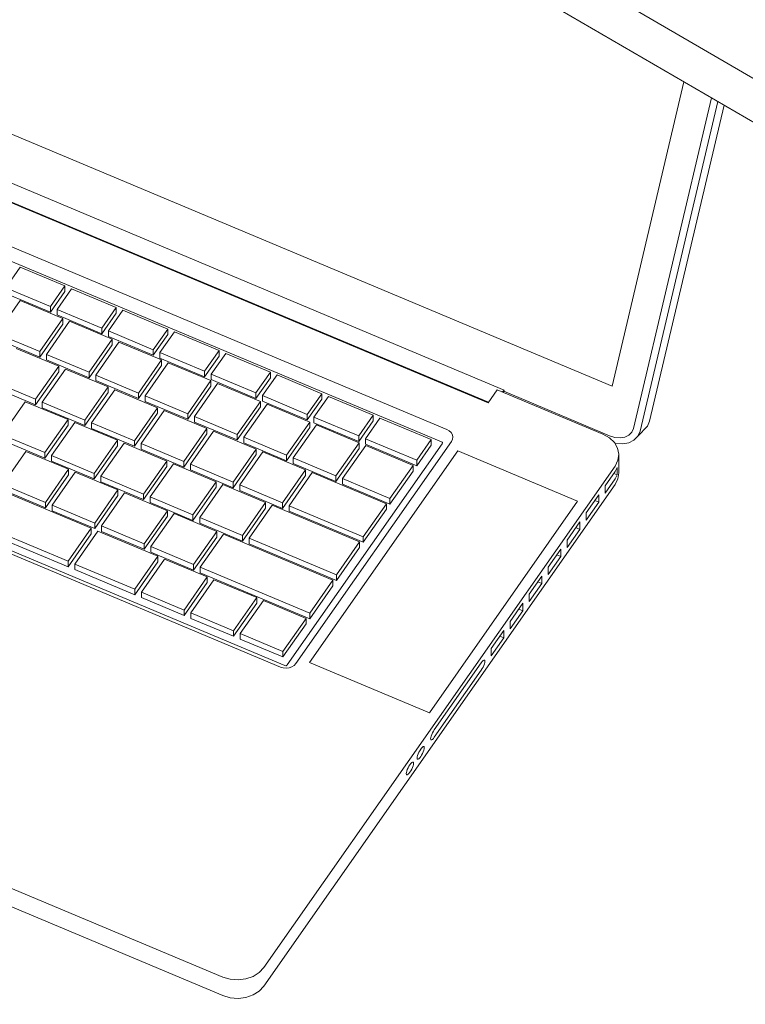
# Model space of a CAD drawing. Header units: millimetres. Extents: x -21126 to 28102, y -1237 to 9397.
# Tile 217 of 226: x 19301 to 19559, y 2626 to 2976. Entities that reach past the tile are written whole.
import ezdxf

# ---------------------------------------------------------------- set-up
doc = ezdxf.new("R2010")
doc.units = ezdxf.units.MM
doc.header["$MEASUREMENT"] = 0
doc.linetypes.add('Wipeout_Contour', pattern=[1000, 0, -1000])
doc.layers.add('Nuevo_08_E_Envans secs', color=7, linetype='Continuous')
doc.layers.add('Nuevo_09_EI_Mobiliari general', color=7, linetype='Continuous')
doc.layers.add('Nuevo_09_EI_Mobiliari general_Pluma_Nº__1', color=7, linetype='Continuous', lineweight=5)

# ---------------------------------------------------------------- blocks, each defined once
blk = doc.blocks.new('Elem Sección_162_2', base_point=(6815.65, 8903.01))
at = {"layer": 'Nuevo_09_EI_Mobiliari general_Pluma_Nº__1', "color": 7, "linetype": 'Continuous', "lineweight": 5}
for p, q in [((19169.65, 2988.83), (19511.35, 2845.41)), ((19473.02, 2844.1), (19200.52, 2958.48)), ((19194.81, 2953.97), (19467.32, 2839.59)), ((19467.44, 2839.76), (19195.99, 2953.7)), ((19511.35, 2845.41), (19536.87, 2953.6)), ((19518.89, 2830.48), (19546.6, 2947.94)), ((19521.26, 2829.48), (19548.89, 2946.6)), ((19551.12, 2945.3), (19524.64, 2833.05)), ((19452.68, 2830.07), (19192.5, 2939.27)), ((19450.73, 2825.71), (19190.97, 2934.73)), ((19295.99, 2880.4), (19301.13, 2887.74)), ((19301.13, 2887.74), (19317, 2881.07)), ((19311.87, 2873.73), (19295.99, 2880.4)), ((19317, 2881.07), (19311.87, 2873.73)), ((19317, 2879.1), (19311.87, 2871.76)), ((19314.23, 2872.74), (19319.37, 2880.08)), ((19317, 2879.1), (19317, 2881.07)), ((19319.37, 2880.08), (19335.25, 2873.42)), ((19292.88, 2864.13), (19301.1, 2875.88)), ((19311.87, 2871.76), (19295.99, 2878.43)), ((19301.1, 2875.88), (19316.27, 2869.51)), ((19311.87, 2871.76), (19311.87, 2873.73)), ((19330.11, 2866.07), (19314.23, 2872.74)), ((19314.23, 2870.77), (19314.23, 2872.74)), ((19335.25, 2873.42), (19330.11, 2866.07)), ((19332.48, 2865.08), (19337.62, 2872.42)), ((19335.25, 2871.44), (19335.25, 2873.42)), ((19337.62, 2872.42), (19353.5, 2865.76)), ((19316.27, 2869.51), (19308.04, 2857.76)), ((19310.41, 2856.77), (19318.64, 2868.52)), ((19330.11, 2864.1), (19314.23, 2870.77)), ((19316.27, 2867.54), (19316.27, 2869.51)), ((19318.64, 2868.52), (19333.8, 2862.15)), ((19335.25, 2871.44), (19330.11, 2864.1)), ((19316.27, 2867.54), (19308.04, 2855.79)), ((19330.11, 2864.1), (19330.11, 2866.07)), ((19348.36, 2858.42), (19332.48, 2865.08)), ((19332.48, 2863.11), (19332.48, 2865.08)), ((19353.5, 2865.76), (19348.36, 2858.42)), ((19353.5, 2863.79), (19353.5, 2865.76)), ((19308.04, 2857.76), (19292.88, 2864.13)), ((19308.04, 2855.79), (19292.88, 2862.16)), ((19333.8, 2862.15), (19325.58, 2850.4)), ((19348.36, 2856.45), (19332.48, 2863.11)), ((19333.8, 2860.18), (19333.8, 2862.15)), ((19353.5, 2863.79), (19348.36, 2856.45)), ((19350.73, 2857.42), (19355.87, 2864.76)), ((19355.87, 2864.76), (19371.74, 2858.1)), ((19299.65, 2858.91), (19314.82, 2852.55)), ((19333.8, 2860.18), (19325.58, 2848.43)), ((19327.95, 2849.41), (19336.17, 2861.16)), ((19336.17, 2861.16), (19351.34, 2854.79)), ((19348.36, 2856.45), (19348.36, 2858.42)), ((19371.74, 2858.1), (19366.6, 2850.76)), ((19371.74, 2856.13), (19371.74, 2858.1)), ((19133.4, 2854.84), (19393.58, 2745.64)), ((19135.34, 2855.26), (19395.1, 2746.23)), ((19308.04, 2855.79), (19308.04, 2857.76)), ((19325.58, 2850.4), (19310.41, 2856.77)), ((19310.41, 2854.8), (19310.41, 2856.77)), ((19325.58, 2848.43), (19310.41, 2854.8)), ((19351.34, 2854.79), (19343.11, 2843.04)), ((19366.6, 2850.76), (19350.73, 2857.42)), ((19350.73, 2855.45), (19350.73, 2857.42)), ((19366.6, 2848.79), (19350.73, 2855.45)), ((19351.34, 2852.82), (19351.34, 2854.79)), ((19371.74, 2856.13), (19366.6, 2848.79)), ((19368.97, 2849.76), (19374.11, 2857.11)), ((19374.11, 2857.11), (19389.99, 2850.44)), ((19314.82, 2852.55), (19306.59, 2840.8)), ((19308.96, 2839.81), (19317.19, 2851.55)), ((19314.82, 2850.58), (19314.82, 2852.55)), ((19317.19, 2851.55), (19332.35, 2845.19)), ((19351.34, 2852.82), (19343.11, 2841.07)), ((19345.48, 2842.05), (19353.71, 2853.8)), ((19353.71, 2853.8), (19368.87, 2847.43)), ((19314.82, 2850.58), (19306.59, 2838.83)), ((19325.58, 2848.43), (19325.58, 2850.4)), ((19343.11, 2843.04), (19327.95, 2849.41)), ((19327.95, 2847.44), (19327.95, 2849.41)), ((19366.6, 2848.79), (19366.6, 2850.76)), ((19384.85, 2843.1), (19368.97, 2849.76)), ((19368.97, 2847.79), (19368.97, 2849.76)), ((19384.85, 2841.13), (19368.97, 2847.79)), ((19389.99, 2850.44), (19384.85, 2843.1)), ((19389.99, 2848.47), (19384.85, 2841.13)), ((19387.22, 2842.11), (19392.36, 2849.45)), ((19389.99, 2848.47), (19389.99, 2850.44)), ((19392.36, 2849.45), (19408.23, 2842.78)), ((19306.59, 2840.8), (19291.43, 2847.17)), ((19306.59, 2838.83), (19291.43, 2845.19)), ((19332.35, 2845.19), (19324.13, 2833.44)), ((19326.5, 2832.45), (19334.72, 2844.19)), ((19343.11, 2841.07), (19327.95, 2847.44)), ((19332.35, 2843.22), (19332.35, 2845.19)), ((19334.72, 2844.19), (19349.89, 2837.83)), ((19368.87, 2847.43), (19360.65, 2835.68)), ((19368.87, 2845.46), (19360.65, 2833.71)), ((19363.02, 2834.69), (19371.24, 2846.44)), ((19368.87, 2845.46), (19368.87, 2847.43)), ((19371.24, 2846.44), (19386.41, 2840.07)), ((19467.32, 2839.59), (19470.53, 2844.18)), ((19470.53, 2844.18), (19508.09, 2828.42)), ((19472.36, 2843.41), (19473.02, 2844.1)), ((19472.81, 2843.22), (19473.02, 2844.1)), ((19306.59, 2838.83), (19306.59, 2840.8)), ((19332.35, 2843.22), (19324.13, 2831.47)), ((19343.11, 2841.07), (19343.11, 2843.04)), ((19360.65, 2835.68), (19345.48, 2842.05)), ((19345.48, 2840.08), (19345.48, 2842.05)), ((19384.85, 2841.13), (19384.85, 2843.1)), ((19403.09, 2835.44), (19387.22, 2842.11)), ((19387.22, 2840.13), (19387.22, 2842.11)), ((19408.23, 2842.78), (19403.09, 2835.44)), ((19408.23, 2840.81), (19403.09, 2833.47)), ((19405.46, 2834.45), (19410.6, 2841.79)), ((19408.23, 2840.81), (19408.23, 2842.78)), ((19410.6, 2841.79), (19426.48, 2835.13)), ((19472.91, 2843.64), (19510.47, 2827.87)), ((19294.72, 2828.21), (19302.94, 2839.96)), ((19302.94, 2839.96), (19318.11, 2833.59)), ((19324.13, 2833.44), (19308.96, 2839.81)), ((19308.96, 2837.83), (19308.96, 2839.81)), ((19324.13, 2831.47), (19308.96, 2837.83)), ((19349.89, 2837.83), (19341.66, 2826.08)), ((19360.65, 2833.71), (19345.48, 2840.08)), ((19349.89, 2835.86), (19349.89, 2837.83)), ((19386.41, 2840.07), (19378.18, 2828.33)), ((19386.41, 2838.1), (19378.18, 2826.35)), ((19380.55, 2827.33), (19388.78, 2839.08)), ((19386.41, 2838.1), (19386.41, 2840.07)), ((19403.09, 2833.47), (19387.22, 2840.13)), ((19388.78, 2839.08), (19403.94, 2832.71)), ((19318.11, 2833.59), (19309.88, 2821.85)), ((19318.11, 2831.62), (19318.11, 2833.59)), ((19349.89, 2835.86), (19341.66, 2824.11)), ((19344.03, 2825.09), (19352.26, 2836.83)), ((19352.26, 2836.83), (19367.42, 2830.47)), ((19360.65, 2833.71), (19360.65, 2835.68)), ((19378.18, 2828.33), (19363.02, 2834.69)), ((19363.02, 2832.72), (19363.02, 2834.69)), ((19403.09, 2833.47), (19403.09, 2835.44)), ((19421.34, 2827.78), (19405.46, 2834.45)), ((19405.46, 2832.48), (19405.46, 2834.45)), ((19426.48, 2835.13), (19421.34, 2827.78)), ((19423.71, 2826.79), (19428.85, 2834.13)), ((19426.48, 2833.15), (19426.48, 2835.13)), ((19428.85, 2834.13), (19447.09, 2826.47)), ((19241.04, 2830.8), (19326.34, 2794.99)), ((19318.11, 2831.62), (19309.88, 2819.88)), ((19312.25, 2820.85), (19320.47, 2832.6)), ((19320.47, 2832.6), (19335.64, 2826.23)), ((19324.13, 2831.47), (19324.13, 2833.44)), ((19341.66, 2826.08), (19326.5, 2832.45)), ((19326.5, 2830.48), (19326.5, 2832.45)), ((19341.66, 2824.11), (19326.5, 2830.48)), ((19367.42, 2830.47), (19359.2, 2818.72)), ((19378.18, 2826.35), (19363.02, 2832.72)), ((19367.42, 2828.5), (19367.42, 2830.47)), ((19403.94, 2832.71), (19395.72, 2820.97)), ((19403.94, 2830.74), (19395.72, 2818.99)), ((19398.09, 2819.97), (19406.31, 2831.72)), ((19403.94, 2830.74), (19403.94, 2832.71)), ((19421.34, 2825.81), (19405.46, 2832.48)), ((19406.31, 2831.72), (19421.48, 2825.35)), ((19426.48, 2833.15), (19421.34, 2825.81)), ((19453.53, 2829.59), (19452.68, 2830.07)), ((19518.31, 2829.13), (19518.89, 2830.48)), ((19523.87, 2831.26), (19520.49, 2827.69)), ((19524.64, 2833.05), (19523.87, 2831.26)), ((19309.88, 2821.85), (19294.72, 2828.21)), ((19367.42, 2828.5), (19359.2, 2816.75)), ((19361.57, 2817.73), (19369.79, 2829.47)), ((19369.79, 2829.47), (19384.96, 2823.11)), ((19378.18, 2826.35), (19378.18, 2828.33)), ((19395.72, 2820.97), (19380.55, 2827.33)), ((19380.55, 2825.36), (19380.55, 2827.33)), ((19421.34, 2825.81), (19421.34, 2827.78)), ((19441.96, 2819.13), (19423.71, 2826.79)), ((19423.71, 2824.82), (19423.71, 2826.79)), ((19454.2, 2828.95), (19453.53, 2829.59)), ((19454.63, 2828.21), (19454.2, 2828.95)), ((19454.3, 2825.82), (19454.68, 2826.59)), ((19454.79, 2827.4), (19454.63, 2828.21)), ((19454.68, 2826.59), (19454.79, 2827.4)), ((19508.09, 2828.42), (19510.36, 2827.14)), ((19510.36, 2827.14), (19512.14, 2825.45)), ((19510.47, 2827.87), (19512.35, 2827.29)), ((19512.35, 2827.29), (19514.2, 2827.13)), ((19514.2, 2827.13), (19515.88, 2827.4)), ((19515.88, 2827.4), (19517.28, 2828.08)), ((19517.28, 2828.08), (19518.31, 2829.13)), ((19519.11, 2826.29), (19520.49, 2827.69)), ((19520.49, 2827.69), (19521.26, 2829.48)), ((19309.88, 2819.88), (19294.72, 2826.24)), ((19335.64, 2826.23), (19327.42, 2814.49)), ((19335.64, 2824.26), (19327.42, 2812.52)), ((19329.79, 2813.49), (19338.01, 2825.24)), ((19335.64, 2824.26), (19335.64, 2826.23)), ((19338.01, 2825.24), (19353.18, 2818.88)), ((19341.66, 2824.11), (19341.66, 2826.08)), ((19359.2, 2818.72), (19344.03, 2825.09)), ((19344.03, 2823.12), (19344.03, 2825.09)), ((19359.2, 2816.75), (19344.03, 2823.12)), ((19384.96, 2823.11), (19376.73, 2811.36)), ((19395.72, 2818.99), (19380.55, 2825.36)), ((19384.96, 2821.14), (19384.96, 2823.11)), ((19395.97, 2746.43), (19450.99, 2825.03)), ((19399.06, 2746.9), (19454.3, 2825.82)), ((19421.48, 2825.35), (19413.25, 2813.61)), ((19421.48, 2823.38), (19413.25, 2811.63)), ((19415.62, 2812.61), (19423.85, 2824.36)), ((19421.48, 2823.38), (19421.48, 2825.35)), ((19441.96, 2817.16), (19423.71, 2824.82)), ((19423.85, 2824.36), (19440.67, 2817.3)), ((19447.09, 2826.47), (19441.96, 2819.13)), ((19447.09, 2824.5), (19441.96, 2817.16)), ((19447.09, 2824.5), (19447.09, 2826.47)), ((19451.01, 2825.55), (19450.73, 2825.71)), ((19450.99, 2825.03), (19451.11, 2825.28)), ((19451.07, 2825.49), (19451.01, 2825.55)), ((19451.11, 2825.42), (19451.07, 2825.49)), ((19451.12, 2825.35), (19451.11, 2825.42)), ((19451.11, 2825.28), (19451.12, 2825.35)), ((19512.14, 2825.45), (19513.28, 2823.46)), ((19512.2, 2825.34), (19512.54, 2825.23)), ((19512.54, 2825.23), (19515, 2825.02)), ((19513.28, 2823.46), (19513.73, 2821.3)), ((19515, 2825.02), (19517.24, 2825.38)), ((19517.24, 2825.38), (19519.11, 2826.29)), ((19294.93, 2810.55), (19303.15, 2822.3)), ((19303.15, 2822.3), (19318.31, 2815.94)), ((19309.88, 2819.88), (19309.88, 2821.85)), ((19327.42, 2814.49), (19312.25, 2820.85)), ((19312.25, 2818.88), (19312.25, 2820.85)), ((19384.96, 2821.14), (19376.73, 2809.39)), ((19379.1, 2810.37), (19387.33, 2822.11)), ((19387.33, 2822.11), (19402.49, 2815.75)), ((19395.72, 2818.99), (19395.72, 2820.97)), ((19413.25, 2813.61), (19398.09, 2819.97)), ((19398.09, 2818), (19398.09, 2819.97)), ((19403.9, 2747.24), (19456.57, 2822.49)), ((19456.57, 2822.49), (19499.11, 2804.64)), ((19513.73, 2821.3), (19513.43, 2819.13)), ((19513.73, 2814.73), (19513.73, 2821.3)), ((19318.12, 2783.25), (19232.81, 2819.05)), ((19318.12, 2781.28), (19232.81, 2817.08)), ((19327.42, 2812.52), (19312.25, 2818.88)), ((19353.18, 2818.88), (19344.95, 2807.13)), ((19353.18, 2816.9), (19344.95, 2805.16)), ((19347.32, 2806.13), (19355.54, 2817.88)), ((19353.18, 2816.9), (19353.18, 2818.88)), ((19355.54, 2817.88), (19370.71, 2811.52)), ((19359.2, 2816.75), (19359.2, 2818.72)), ((19376.73, 2811.36), (19361.57, 2817.73)), ((19361.57, 2815.76), (19361.57, 2817.73)), ((19512.43, 2817.1), (19387.67, 2638.88)), ((19413.25, 2811.63), (19398.09, 2818)), ((19440.67, 2817.3), (19432.45, 2805.55)), ((19440.67, 2815.32), (19440.67, 2817.3)), ((19441.96, 2817.16), (19441.96, 2819.13)), ((19513.43, 2819.13), (19512.43, 2817.1)), ((19513.16, 2816.6), (19512.43, 2815.13)), ((19513.16, 2813.97), (19513.16, 2816.6)), ((19318.31, 2815.94), (19310.09, 2804.19)), ((19318.31, 2813.96), (19310.09, 2802.22)), ((19312.46, 2803.19), (19320.68, 2814.94)), ((19318.31, 2813.96), (19318.31, 2815.94)), ((19320.68, 2814.94), (19335.85, 2808.58)), ((19327.42, 2812.52), (19327.42, 2814.49)), ((19344.95, 2807.13), (19329.79, 2813.49)), ((19329.79, 2811.52), (19329.79, 2813.49)), ((19376.73, 2809.39), (19361.57, 2815.76)), ((19402.49, 2815.75), (19394.27, 2804)), ((19402.49, 2813.78), (19394.27, 2802.03)), ((19396.64, 2803.01), (19404.86, 2814.75)), ((19402.49, 2813.78), (19402.49, 2815.75)), ((19404.86, 2814.75), (19431.16, 2803.71)), ((19413.25, 2811.63), (19413.25, 2813.61)), ((19432.45, 2805.55), (19415.62, 2812.61)), ((19415.62, 2810.64), (19415.62, 2812.61)), ((19440.67, 2815.32), (19432.45, 2803.58)), ((19512.43, 2815.13), (19508.89, 2810.08)), ((19511.97, 2814.47), (19513.16, 2813.97)), ((19512.43, 2812.5), (19513.16, 2813.97)), ((19512.43, 2810.53), (19513.43, 2812.56)), ((19513.43, 2812.56), (19513.73, 2814.73)), ((19310.09, 2804.19), (19294.93, 2810.55)), ((19344.95, 2805.16), (19329.79, 2811.52)), ((19370.71, 2811.52), (19362.49, 2799.77)), ((19370.71, 2809.54), (19362.49, 2797.8)), ((19364.86, 2798.77), (19373.08, 2810.52)), ((19370.71, 2809.54), (19370.71, 2811.52)), ((19373.08, 2810.52), (19388.25, 2804.16)), ((19376.73, 2809.39), (19376.73, 2811.36)), ((19394.27, 2804), (19379.1, 2810.37)), ((19379.1, 2808.4), (19379.1, 2810.37)), ((19387.67, 2632.31), (19512.43, 2810.53)), ((19432.45, 2803.58), (19415.62, 2810.64)), ((19508.89, 2807.45), (19512.43, 2812.5)), ((19508.89, 2810.08), (19508.89, 2807.45)), ((19310.09, 2802.22), (19294.93, 2808.58)), ((19335.85, 2808.58), (19327.63, 2796.83)), ((19335.85, 2806.6), (19327.63, 2794.86)), ((19330, 2795.83), (19338.22, 2807.58)), ((19335.85, 2806.6), (19335.85, 2808.58)), ((19338.22, 2807.58), (19353.38, 2801.22)), ((19344.95, 2805.16), (19344.95, 2807.13)), ((19362.49, 2799.77), (19347.32, 2806.13)), ((19347.32, 2804.16), (19347.32, 2806.13)), ((19394.27, 2802.03), (19379.1, 2808.4)), ((19432.45, 2803.58), (19432.45, 2805.55)), ((19506.64, 2806.87), (19502.15, 2800.44)), ((19506.64, 2804.24), (19506.64, 2806.87)), ((19310.09, 2802.22), (19310.09, 2804.19)), ((19327.63, 2796.83), (19312.46, 2803.19)), ((19312.46, 2801.22), (19312.46, 2803.19)), ((19362.49, 2797.8), (19347.32, 2804.16)), ((19388.25, 2804.16), (19380.02, 2792.41)), ((19388.25, 2802.18), (19380.02, 2790.44)), ((19382.39, 2791.41), (19390.61, 2803.16)), ((19388.25, 2802.18), (19388.25, 2804.16)), ((19390.61, 2803.16), (19421.66, 2790.13)), ((19394.27, 2802.03), (19394.27, 2804)), ((19422.94, 2791.97), (19396.64, 2803.01)), ((19396.64, 2801.04), (19396.64, 2803.01)), ((19431.16, 2803.71), (19422.94, 2791.97)), ((19431.16, 2801.74), (19431.16, 2803.71)), ((19499.11, 2804.64), (19446.43, 2729.39)), ((19502.15, 2797.82), (19506.64, 2804.24)), ((19505.22, 2804.84), (19506.64, 2804.24)), ((19327.63, 2794.86), (19312.46, 2801.22)), ((19353.38, 2801.22), (19345.16, 2789.47)), ((19353.38, 2799.24), (19345.16, 2787.5)), ((19347.53, 2788.47), (19355.75, 2800.22)), ((19353.38, 2799.24), (19353.38, 2801.22)), ((19355.75, 2800.22), (19370.92, 2793.86)), ((19362.49, 2797.8), (19362.49, 2799.77)), ((19380.02, 2792.41), (19364.86, 2798.77)), ((19364.86, 2796.8), (19364.86, 2798.77)), ((19422.94, 2790), (19396.64, 2801.04)), ((19431.16, 2801.74), (19422.94, 2790)), ((19502.15, 2800.44), (19502.15, 2797.82)), ((19327.63, 2794.86), (19327.63, 2796.83)), ((19345.16, 2789.47), (19330, 2795.83)), ((19330, 2793.86), (19330, 2795.83)), ((19380.02, 2790.44), (19364.86, 2796.8)), ((19499.9, 2797.23), (19495.4, 2790.81)), ((19498.48, 2795.2), (19499.9, 2794.6)), ((19499.9, 2794.6), (19499.9, 2797.23)), ((19326.34, 2794.99), (19318.12, 2783.25)), ((19326.34, 2793.02), (19318.12, 2781.28)), ((19320.49, 2782.25), (19328.71, 2794)), ((19326.34, 2793.02), (19326.34, 2794.99)), ((19328.71, 2794), (19350.04, 2785.05)), ((19345.16, 2787.5), (19330, 2793.86)), ((19370.92, 2793.86), (19362.7, 2782.11)), ((19370.92, 2791.88), (19362.7, 2780.14)), ((19365.07, 2781.11), (19373.29, 2792.86)), ((19370.92, 2791.88), (19370.92, 2793.86)), ((19373.29, 2792.86), (19412.15, 2776.55)), ((19380.02, 2790.44), (19380.02, 2792.41)), ((19422.94, 2790), (19422.94, 2791.97)), ((19495.4, 2788.18), (19499.9, 2794.6)), ((19345.16, 2787.5), (19345.16, 2789.47)), ((19362.7, 2782.11), (19347.53, 2788.47)), ((19347.53, 2786.5), (19347.53, 2788.47)), ((19413.43, 2778.39), (19382.39, 2791.41)), ((19382.39, 2789.44), (19382.39, 2791.41)), ((19413.43, 2776.41), (19382.39, 2789.44)), ((19421.66, 2790.13), (19413.43, 2778.39)), ((19421.66, 2788.16), (19413.43, 2776.41)), ((19421.66, 2788.16), (19421.66, 2790.13)), ((19495.4, 2790.81), (19495.4, 2788.18)), ((19350.04, 2785.05), (19341.81, 2773.3)), ((19362.7, 2780.14), (19347.53, 2786.5)), ((19350.04, 2783.08), (19350.04, 2785.05)), ((19493.15, 2787.6), (19488.66, 2781.17)), ((19488.66, 2778.54), (19493.15, 2784.97)), ((19491.73, 2785.57), (19493.15, 2784.97)), ((19493.15, 2784.97), (19493.15, 2787.6)), ((19318.12, 2781.28), (19318.12, 2783.25)), ((19341.81, 2773.3), (19320.49, 2782.25)), ((19320.49, 2780.28), (19320.49, 2782.25)), ((19350.04, 2783.08), (19341.81, 2771.33)), ((19344.18, 2772.31), (19352.41, 2784.05)), ((19352.41, 2784.05), (19367.57, 2777.69)), ((19362.7, 2780.14), (19362.7, 2782.11)), ((19403.93, 2764.8), (19365.07, 2781.11)), ((19365.07, 2779.14), (19365.07, 2781.11)), ((19488.66, 2781.17), (19488.66, 2778.54)), ((19341.81, 2771.33), (19320.49, 2780.28)), ((19367.57, 2777.69), (19359.35, 2765.94)), ((19403.93, 2762.83), (19365.07, 2779.14)), ((19367.57, 2775.72), (19367.57, 2777.69)), ((19413.43, 2776.41), (19413.43, 2778.39)), ((19486.41, 2777.96), (19481.91, 2771.54)), ((19486.41, 2775.33), (19486.41, 2777.96)), ((19025.44, 2774.85), (19373.06, 2628.95)), ((19367.57, 2775.72), (19359.35, 2763.97)), ((19361.72, 2764.95), (19369.94, 2776.69)), ((19369.94, 2776.69), (19385.11, 2770.33)), ((19412.15, 2776.55), (19403.93, 2764.8)), ((19412.15, 2774.58), (19403.93, 2762.83)), ((19412.15, 2774.58), (19412.15, 2776.55)), ((19481.91, 2768.91), (19486.41, 2775.33)), ((19484.99, 2775.93), (19486.41, 2775.33)), ((19341.81, 2771.33), (19341.81, 2773.3)), ((19359.35, 2765.94), (19344.18, 2772.31)), ((19344.18, 2770.34), (19344.18, 2772.31)), ((19481.91, 2771.54), (19481.91, 2768.91)), ((19359.35, 2763.97), (19344.18, 2770.34)), ((19385.11, 2770.33), (19376.88, 2758.58)), ((19385.11, 2768.36), (19376.88, 2756.61)), ((19379.25, 2757.59), (19387.48, 2769.33)), ((19385.11, 2768.36), (19385.11, 2770.33)), ((19387.48, 2769.33), (19402.64, 2762.97)), ((19479.66, 2768.33), (19475.17, 2761.9)), ((19479.66, 2765.7), (19479.66, 2768.33)), ((19359.35, 2763.97), (19359.35, 2765.94)), ((19376.88, 2758.58), (19361.72, 2764.95)), ((19361.72, 2762.98), (19361.72, 2764.95)), ((19403.93, 2762.83), (19403.93, 2764.8)), ((19475.17, 2759.27), (19479.66, 2765.7)), ((19478.24, 2766.29), (19479.66, 2765.7)), ((19376.88, 2756.61), (19361.72, 2762.98)), ((19402.64, 2762.97), (19394.42, 2751.22)), ((19402.64, 2761), (19394.42, 2749.25)), ((19402.64, 2761), (19402.64, 2762.97)), ((19475.17, 2761.9), (19475.17, 2759.27)), ((19376.88, 2756.61), (19376.88, 2758.58)), ((19394.42, 2751.22), (19379.25, 2757.59)), ((19379.25, 2755.62), (19379.25, 2757.59)), ((19472.92, 2758.69), (19468.42, 2752.27)), ((19471.5, 2756.66), (19472.92, 2756.06)), ((19472.92, 2756.06), (19472.92, 2758.69)), ((19394.42, 2749.25), (19379.25, 2755.62)), ((19468.42, 2749.64), (19472.92, 2756.06)), ((19394.42, 2749.25), (19394.42, 2751.22)), ((19468.42, 2752.27), (19468.42, 2749.64)), ((19395.1, 2746.23), (19395.42, 2746.14)), ((19395.42, 2746.14), (19395.51, 2746.13)), ((19395.51, 2746.13), (19395.61, 2746.14)), ((19395.61, 2746.14), (19395.7, 2746.17)), ((19395.7, 2746.17), (19395.77, 2746.22)), ((19395.77, 2746.22), (19395.97, 2746.43)), ((19397.62, 2745.72), (19398.44, 2746.24)), ((19398.44, 2746.24), (19399.06, 2746.9)), ((19446.43, 2729.39), (19403.9, 2747.24)), ((19464.89, 2747.22), (19448.19, 2723.36)), ((19465.22, 2747.65), (19464.89, 2747.22)), ((19465.53, 2747.96), (19465.22, 2747.65)), ((19465.8, 2748.13), (19465.53, 2747.96)), ((19465.53, 2745.68), (19465.8, 2746.27)), ((19466, 2748.15), (19465.8, 2748.13)), ((19465.8, 2746.27), (19466, 2746.84)), ((19466.13, 2748.02), (19466, 2748.15)), ((19466, 2746.84), (19466.13, 2747.34)), ((19466.17, 2747.74), (19466.13, 2748.02)), ((19466.13, 2747.34), (19466.17, 2747.74)), ((19393.58, 2745.64), (19394.56, 2745.35)), ((19394.56, 2745.35), (19395.61, 2745.26)), ((19395.61, 2745.26), (19396.65, 2745.39)), ((19396.65, 2745.39), (19397.62, 2745.72)), ((19448.19, 2720.73), (19464.89, 2744.59)), ((19464.89, 2744.59), (19465.22, 2745.11)), ((19465.22, 2745.11), (19465.53, 2745.68)), ((19447.28, 2721.68), (19447.07, 2721.11)), ((19447.54, 2722.27), (19447.28, 2721.68)), ((19447.85, 2722.84), (19447.54, 2722.27)), ((19448.19, 2723.36), (19447.85, 2722.84)), ((19446.95, 2720.61), (19446.9, 2720.21)), ((19446.9, 2720.21), (19446.95, 2719.93)), ((19447.07, 2721.11), (19446.95, 2720.61)), ((19446.95, 2719.93), (19447.07, 2719.8)), ((19447.07, 2719.8), (19447.28, 2719.82)), ((19447.28, 2719.82), (19447.54, 2719.99)), ((19447.54, 2719.99), (19447.85, 2720.3)), ((19447.85, 2720.3), (19448.19, 2720.73)), ((19442.46, 2714.79), (19442.26, 2714.23)), ((19442.73, 2715.38), (19442.46, 2714.79)), ((19443.04, 2715.96), (19442.73, 2715.38)), ((19443.37, 2716.48), (19443.04, 2715.96)), ((19443.7, 2716.91), (19443.37, 2716.48)), ((19444.01, 2717.22), (19443.7, 2716.91)), ((19443.7, 2714.37), (19444.01, 2714.94)), ((19444.28, 2717.39), (19444.01, 2717.22)), ((19444.01, 2714.94), (19444.28, 2715.53)), ((19444.48, 2717.41), (19444.28, 2717.39)), ((19444.28, 2715.53), (19444.48, 2716.09)), ((19444.61, 2717.28), (19444.48, 2717.41)), ((19444.48, 2716.09), (19444.61, 2716.59)), ((19444.65, 2717), (19444.61, 2717.28)), ((19444.61, 2716.59), (19444.65, 2717)), ((19439.85, 2711.4), (19439.52, 2710.97)), ((19440.16, 2711.71), (19439.85, 2711.4)), ((19440.42, 2711.88), (19440.16, 2711.71)), ((19440.63, 2711.9), (19440.42, 2711.88)), ((19440.76, 2711.77), (19440.63, 2711.9)), ((19440.63, 2710.59), (19440.76, 2711.09)), ((19440.8, 2711.49), (19440.76, 2711.77)), ((19440.76, 2711.09), (19440.8, 2711.49)), ((19442.13, 2713.73), (19442.08, 2713.33)), ((19442.08, 2713.33), (19442.13, 2713.05)), ((19442.26, 2714.23), (19442.13, 2713.73)), ((19442.13, 2713.05), (19442.26, 2712.92)), ((19442.26, 2712.92), (19442.46, 2712.93)), ((19442.46, 2712.93), (19442.73, 2713.11)), ((19442.73, 2713.11), (19443.04, 2713.42)), ((19443.04, 2713.42), (19443.37, 2713.85)), ((19443.37, 2713.85), (19443.7, 2714.37)), ((19438.27, 2708.22), (19438.23, 2707.82)), ((19438.23, 2707.82), (19438.27, 2707.54)), ((19438.4, 2708.72), (19438.27, 2708.22)), ((19438.61, 2709.29), (19438.4, 2708.72)), ((19438.87, 2709.88), (19438.61, 2709.29)), ((19438.61, 2707.43), (19438.87, 2707.6)), ((19439.18, 2710.45), (19438.87, 2709.88)), ((19438.87, 2707.6), (19439.18, 2707.91)), ((19439.52, 2710.97), (19439.18, 2710.45)), ((19439.18, 2707.91), (19439.52, 2708.34)), ((19439.52, 2708.34), (19439.85, 2708.86)), ((19439.85, 2708.86), (19440.16, 2709.44)), ((19440.16, 2709.44), (19440.42, 2710.02)), ((19440.42, 2710.02), (19440.63, 2710.59)), ((19438.27, 2707.54), (19438.4, 2707.41)), ((19438.4, 2707.41), (19438.61, 2707.43)), ((19373.06, 2635.52), (19222.94, 2698.53)), ((19387.67, 2638.88), (19386.02, 2637.12)), ((19375.69, 2634.74), (19373.06, 2635.52)), ((19378.48, 2634.52), (19375.69, 2634.74)), ((19381.26, 2634.86), (19378.48, 2634.52)), ((19383.84, 2635.75), (19381.26, 2634.86)), ((19386.02, 2637.12), (19383.84, 2635.75)), ((19386.02, 2630.55), (19387.67, 2632.31)), ((19373.06, 2628.95), (19375.69, 2628.17)), ((19375.69, 2628.17), (19378.48, 2627.94)), ((19378.48, 2627.94), (19381.26, 2628.29)), ((19381.26, 2628.29), (19383.84, 2629.18)), ((19383.84, 2629.18), (19386.02, 2630.55))]:
    blk.add_line(p, q, dxfattribs=at)
blk = doc.blocks.new('Elem Sección_164_2', base_point=(6815.65, 8903.01))
at = {"color": 254, "linetype": 'Wipeout_Contour', "lineweight": 0, "ltscale": 81407.231834}
blk.add_wipeout([(19388.17, 842.15), (19399.2, 835.73), (21134.7, 2623.17), (21123.68, 2629.59)], dxfattribs=at).dxf.layer = 'Nuevo_08_E_Envans secs'
blk = doc.blocks.new('Elem Sección_169_2', base_point=(6815.65, 8903.01))
at = {"color": 254, "linetype": 'Wipeout_Contour', "lineweight": 0, "ltscale": 82275.980395}
blk.add_wipeout([(19540.66, 3551.34), (19532.37, 3542.8), (21115.38, 2621.05), (21123.68, 2629.59)], dxfattribs=at).dxf.layer = 'Nuevo_08_E_Envans secs'
at = {"color": 254, "linetype": 'Wipeout_Contour', "lineweight": 0, "ltscale": 82212.017316}
blk.add_wipeout([(19524.72, 3534.91), (21097.55, 2619.09), (21101.38, 2623.03), (19528.54, 3538.85)], dxfattribs=at).dxf.layer = 'Nuevo_08_E_Envans secs'
blk = doc.blocks.new('Elem Sección_181_2', base_point=(6815.65, 8903.01))
at = {"layer": 'Nuevo_09_EI_Mobiliari general_Pluma_Nº__1', "color": 7, "linetype": 'Continuous', "lineweight": 5}
for p, q in [((19333.36, 3087.62), (20651.76, 2319.95)), ((19333.36, 3072.1), (20642.13, 2310.04))]:
    blk.add_line(p, q, dxfattribs=at)

msp = doc.modelspace()

# ---------------------------------------------------------------- block references
at = {"layer": 'Nuevo_09_EI_Mobiliari general', "lineweight": 0}
msp.add_blockref('Elem Sección_162_2', (6815.65, 8903.01), dxfattribs=at)

# ---------------------------------------------------------------- next in the draw order: block references
at = {"layer": 'Nuevo_08_E_Envans secs', "lineweight": 0}
msp.add_blockref('Elem Sección_164_2', (6815.65, 8903.01), dxfattribs=at)

# ---------------------------------------------------------------- next in the draw order: block references
msp.add_blockref('Elem Sección_169_2', (6815.65, 8903.01), dxfattribs=at)

# ---------------------------------------------------------------- next in the draw order: block references
at = {"layer": 'Nuevo_09_EI_Mobiliari general', "lineweight": 0}
msp.add_blockref('Elem Sección_181_2', (6815.65, 8903.01), dxfattribs=at)

doc.saveas('drawing.dxf')
